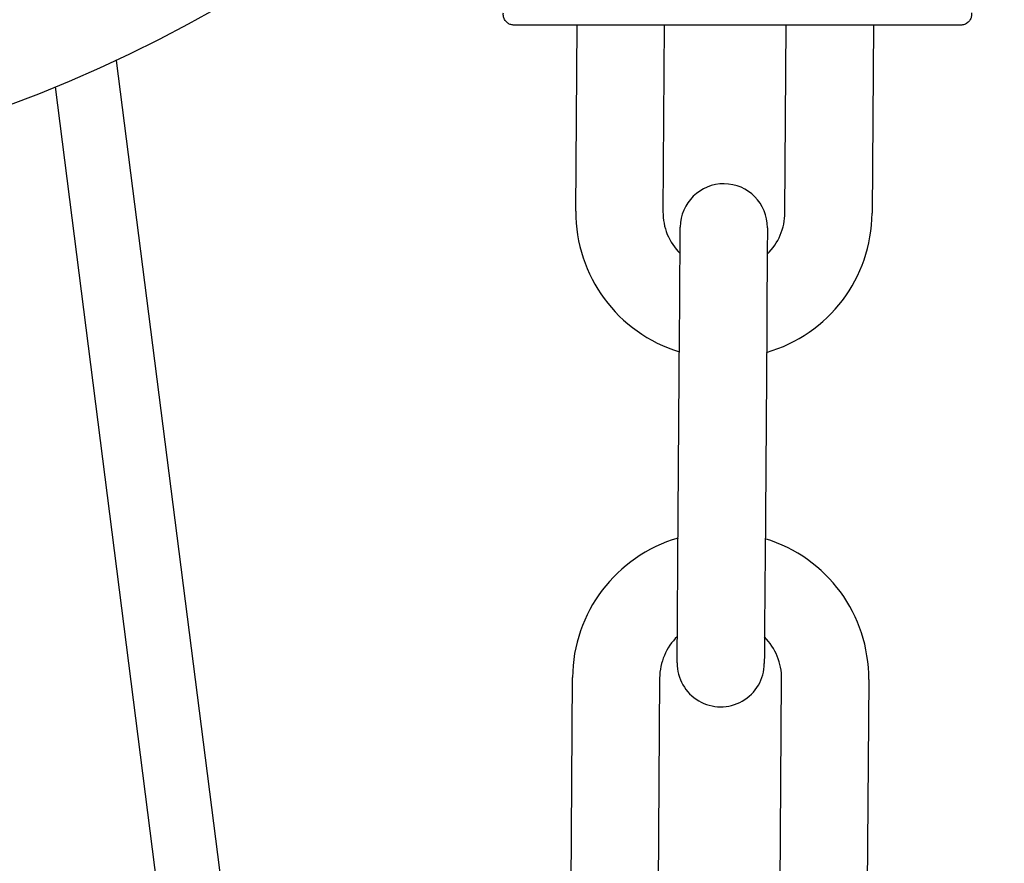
# Model space of a CAD drawing. Header units: inches. Extents: x 170 to 312, y 215 to 248.
# Tile 241 of 256: x 210.2447 to 210.3337, y 224.0448 to 224.121. Entities that reach past the tile are written whole.
import ezdxf

# ---------------------------------------------------------------- set-up
doc = ezdxf.new("R2010")
doc.units = ezdxf.units.IN
doc.header["$LTSCALE"] = 0.25
doc.header["$MEASUREMENT"] = 0
doc.layers.add('ANNOTATIONS', color=1, linetype='Continuous')
doc.layers.add('MOTOR LH', color=7, linetype='Continuous')
doc.styles.add('ARIAL', font='arial.ttf', dxfattribs={"height": 0.09375})
doc.dimstyles.new('STANDARD$0', dxfattribs={"dimtxt": 0.09375, "dimasz": 0.09375, "dimexe": 0.03125, "dimexo": 0.046875, "dimgap": 0.09, "dimtad": 0, "dimtih": 1, "dimtoh": 1, "dimdec": 4, "dimzin": 0, "dimdsep": 46, "dimtxsty": 'ARIAL', "dimcen": 0.09, "dimadec": 0, "dimazin": 0, "dimtfac": 1, "dimtdec": 4, "dimtofl": 0, "dimtmove": 0, "dimatfit": 1, "dimfxl": 1, "dimtolj": 1, "dimtzin": 0, "dimarcsym": 0})

# ---------------------------------------------------------------- blocks, each defined once
blk = doc.blocks.new('*D154')
at = {"layer": 'ANNOTATIONS', "color": 0, "lineweight": -2, "transparency": 16777216}
for p, q in [((209.9529949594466, 224.4367350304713), (211.7989574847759, 224.4367350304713)), ((211.7677074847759, 224.3429850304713), (211.7677074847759, 222.643354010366)), ((211.7677074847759, 220.5088628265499), (211.7677074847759, 222.2084938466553)), ((211.0371824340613, 220.4151128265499), (211.7989574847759, 220.4151128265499))]:
    blk.add_line(p, q, dxfattribs=at)
at = {"layer": 'ANNOTATIONS', "color": 0, "transparency": 16777216}
for points in [[(211.7520824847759, 224.3429850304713), (211.7833324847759, 224.3429850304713), (211.7677074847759, 224.4367350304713)], [(211.7520824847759, 220.5088628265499), (211.7833324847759, 220.5088628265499), (211.7677074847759, 220.4151128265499)]]:
    blk.add_solid(points, dxfattribs=at)
at = {"layer": 'defpoints', "color": 0, "transparency": 16777216}
for p in [(209.9061199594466, 224.4367350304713), (210.9903074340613, 220.4151128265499), (211.7677074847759, 220.4151128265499)]:
    blk.add_point(p, dxfattribs=at)
at = {"layer": 'ANNOTATIONS', "color": 0, "transparency": 16777216, "insert": (211.7677074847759, 222.4259239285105), "char_height": 0.09375, "attachment_point": 5, "style": 'ARIAL'}
blk.add_mtext('\\A1;OPENING\\PHEIGHT', dxfattribs=at)
blk = doc.blocks.new('*D155')
at = {"layer": 'ANNOTATIONS', "color": 0, "lineweight": -2, "transparency": 16777216}
for p, q in [((209.9529949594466, 225.2727186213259), (212.453946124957, 225.2727186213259)), ((212.422696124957, 225.1789686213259), (212.422696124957, 223.0613458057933)), ((212.422696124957, 220.5088628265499), (212.422696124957, 222.6264856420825)), ((211.9575265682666, 220.4151128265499), (212.453946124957, 220.4151128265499))]:
    blk.add_line(p, q, dxfattribs=at)
at = {"layer": 'ANNOTATIONS', "color": 0, "transparency": 16777216}
for points in [[(212.407071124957, 225.1789686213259), (212.438321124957, 225.1789686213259), (212.422696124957, 225.2727186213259)], [(212.407071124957, 220.5088628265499), (212.438321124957, 220.5088628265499), (212.422696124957, 220.4151128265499)]]:
    blk.add_solid(points, dxfattribs=at)
at = {"layer": 'defpoints', "color": 0, "transparency": 16777216}
for p in [(209.9061199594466, 225.2727186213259), (211.9106515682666, 220.4151128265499), (212.422696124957, 220.4151128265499)]:
    blk.add_point(p, dxfattribs=at)
at = {"layer": 'ANNOTATIONS', "color": 0, "transparency": 16777216, "insert": (212.422696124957, 222.8439157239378), "char_height": 0.09375, "attachment_point": 5, "style": 'ARIAL'}
blk.add_mtext('\\A1;TOTAL\\PHEIGHT', dxfattribs=at)

msp = doc.modelspace()

# ---------------------------------------------------------------- linework, layer by layer
at = {"layer": 'MOTOR LH'}
for p, q in [((210.2949661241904, 224.1036698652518), (210.2950852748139, 224.1204610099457)), ((210.3029594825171, 224.1204610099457), (210.3028399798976, 224.1036140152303)), ((210.3138633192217, 224.103535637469), (210.3139834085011, 224.1204610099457)), ((210.3218576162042, 224.1204610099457), (210.3217371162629, 224.1034797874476)), ((210.2534215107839, 224.1172822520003), (210.2653812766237, 224.0236119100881)), ((210.2596775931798, 224.0228839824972), (210.2479320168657, 224.1148760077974)), ((210.3041912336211, 224.0721075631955), (210.3043393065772, 224.0929734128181)), ((210.3122131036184, 224.0929170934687), (210.3120650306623, 224.072051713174)), ((210.3041255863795, 224.0628519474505), (210.3041267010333, 224.0627303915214)), ((210.2945191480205, 224.0406794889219), (210.2946672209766, 224.0615448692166)), ((210.3025410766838, 224.0614890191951), (210.3023930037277, 224.0406236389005)), ((210.3134163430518, 224.0405452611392), (210.3135644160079, 224.0614106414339)), ((210.3214382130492, 224.0613547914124), (210.3212901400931, 224.0404894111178))]:
    msp.add_line(p, q, dxfattribs=at)
at = {"layer": 'MOTOR LH', "flags": 128}
for points in [[(210.3043393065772, 224.0929734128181), (210.3043520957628, 224.0947779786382), (210.3043644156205, 224.0965135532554), (210.3043757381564, 224.0981130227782), (210.3043857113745, 224.0995153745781), (210.3043938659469, 224.1006656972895), (210.3043999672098, 224.1015208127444), (210.3044036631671, 224.1020469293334), (210.3044049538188, 224.1022248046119)], [(210.3122787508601, 224.1021689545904), (210.3122775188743, 224.1019910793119), (210.312273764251, 224.101464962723), (210.3122677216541, 224.100609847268), (210.3122595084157, 224.0994590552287), (210.3122495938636, 224.0980571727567), (210.3122382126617, 224.0964577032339), (210.312225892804, 224.0947221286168), (210.3122131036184, 224.0929170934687)], [(210.3041255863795, 224.0628557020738), (210.3041268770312, 224.0630335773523), (210.3041305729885, 224.0635601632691), (210.3041366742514, 224.0644148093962), (210.3041448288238, 224.0655656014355), (210.304154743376, 224.0669674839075), (210.3041661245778, 224.0685669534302), (210.3041784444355, 224.0703025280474), (210.3041912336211, 224.0721075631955)], [(210.3120650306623, 224.072051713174), (210.3120522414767, 224.0702466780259), (210.312039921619, 224.0685111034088), (210.3120285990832, 224.066911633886), (210.3120186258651, 224.065509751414), (210.3120104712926, 224.0643589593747), (210.3120044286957, 224.0635043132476), (210.3120006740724, 224.0629777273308), (210.3119993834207, 224.0627998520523)]]:
    msp.add_lwpolyline(points, dxfattribs=at)
at = {"layer": 'MOTOR LH'}
msp.add_circle((210.201301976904, 224.2287285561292), 0.1230314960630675, dxfattribs=at)
for centre, radius, start, end in [((210.3083418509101, 224.1021969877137), 0.003937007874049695, 359.5934504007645, 179.5934313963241), ((210.3081547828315, 224.1035763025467), 0.01318897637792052, 179.5934504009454, 253.1193385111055), ((210.3081547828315, 224.1035763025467), 0.005314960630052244, 179.593450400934, 224.8685372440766), ((210.3085484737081, 224.1035735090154), 0.01318897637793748, 286.0675622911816, 359.5934504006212), ((210.3085484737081, 224.1035735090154), 0.005314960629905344, 314.3183635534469, 359.5934504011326), ((210.307855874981, 224.0614513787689), 0.01318897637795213, 106.0675622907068, 179.5934504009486), ((210.3082495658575, 224.0614485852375), 0.01318897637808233, 359.5934504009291, 73.11933851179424), ((210.307855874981, 224.0614513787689), 0.005314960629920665, 134.3183635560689, 179.5934504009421), ((210.3082495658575, 224.0614485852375), 0.005314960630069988, 359.5934504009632, 44.86853724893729), ((210.3080624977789, 224.0628279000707), 0.003937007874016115, 179.5934504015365, 359.6472695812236)]:
    msp.add_arc(centre, radius, start, end, dxfattribs=at)
for points, knots in [([(210.289392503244, 224.1204610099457), (210.2892932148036, 224.1204697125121), (210.2890867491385, 224.1204878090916), (210.288799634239, 224.120637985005), (210.2885588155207, 224.120884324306), (210.2884084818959, 224.1212106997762), (210.2884131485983, 224.1214496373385), (210.288415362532, 224.1215629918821)], [0, 0, 0, 0, 0.1792247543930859, 0.3726894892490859, 0.5711136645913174, 0.7965317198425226, 1, 1, 1, 1]), ([(210.3307240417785, 224.1215629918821), (210.3307274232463, 224.1214679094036), (210.3307345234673, 224.1212682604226), (210.330628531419, 224.1209710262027), (210.3304193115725, 224.1206983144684), (210.3301105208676, 224.1204990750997), (210.3298648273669, 224.1204733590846), (210.3297468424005, 224.1204610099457)], [0, 0, 0, 0, 0.1712335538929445, 0.3595468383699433, 0.5571050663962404, 0.7873165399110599, 1, 1, 1, 1]), ([(210.3297468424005, 224.1204610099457), (210.329671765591, 224.1204610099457), (210.3295216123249, 224.1204610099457), (210.3283217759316, 224.1204610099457), (210.3264570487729, 224.1204610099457), (210.3239284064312, 224.1204610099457), (210.3208519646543, 224.1204610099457), (210.3173408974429, 224.1204610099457), (210.3135314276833, 224.1204610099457), (210.3095696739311, 224.1204610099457), (210.3056079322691, 224.1204610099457), (210.301798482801, 224.1204610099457), (210.298287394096, 224.1204610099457), (210.2952109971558, 224.1204610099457), (210.2926823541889, 224.1204610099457), (210.2908176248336, 224.1204610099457), (210.289617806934, 224.1204610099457), (210.289467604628, 224.1204610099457), (210.289392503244, 224.1204610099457)], [0, 0, 0, 0, 0.0624999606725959, 0.1249996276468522, 0.1875001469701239, 0.2499995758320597, 0.3125003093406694, 0.3750000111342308, 0.4375002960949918, 0.5000003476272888, 0.5625003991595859, 0.6249997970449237, 0.6875003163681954, 0.7500003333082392, 0.8124997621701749, 0.8750002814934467, 0.9374999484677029, 1, 1, 1, 1])]:
    msp.add_open_spline(points, degree=3, knots=knots, dxfattribs=at)

# ---------------------------------------------------------------- dimensions: what is measured, and where the dimension line sits
at = {"layer": 'ANNOTATIONS'}
for base, p1, p2, text, picture, middle in [((212.422696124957, 220.4151128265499), (209.9061199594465, 225.2727186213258), (211.9106515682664, 220.4151128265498), 'TOTAL\\PHEIGHT', '*D155', (212.422696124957, 222.8439157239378)), ((211.7677074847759, 220.4151128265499), (209.9061199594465, 224.4367350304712), (210.9903074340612, 220.4151128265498), 'OPENING\\PHEIGHT', '*D154', (211.7677074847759, 222.4259239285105))]:
    dim = msp.add_linear_dim(base=base, p1=p1, p2=p2, angle=90, text=text, dimstyle='STANDARD$0', dxfattribs=at)
    dim.commit()
    dim.dimension.update_dxf_attribs({"geometry": picture, "text_midpoint": middle})

doc.saveas('drawing.dxf')
